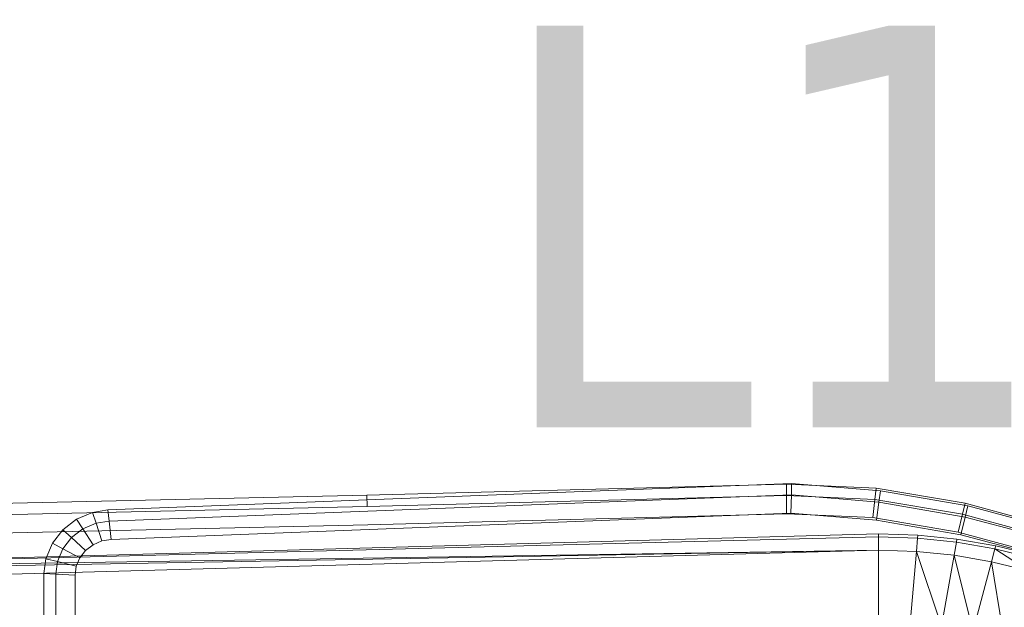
# Model space of a CAD drawing. Header units: metres. Extents: x 391.1 to 427.5, y 12.7 to 28.4.
# Tile 78 of 151: x 407.742 to 408.111, y 26.452 to 26.671. Entities that reach past the tile are written whole.
import ezdxf

# ---------------------------------------------------------------- set-up
doc = ezdxf.new("R2010")
doc.units = ezdxf.units.M
for name, color, linetype, lineweight in [('A-DETL-____-MBND', 7, 'Continuous', 18), ('A-GENM-____-OTLN', 7, 'Continuous', 18), ('E-LITE-EQPM-IDEN', 7, 'Continuous', 30)]:
    doc.layers.add(name, color=color, linetype=linetype, lineweight=lineweight)
doc.styles.add('Tahoma_4', font='tahoma.ttf', dxfattribs={"height": 0.15})

# ---------------------------------------------------------------- blocks, each defined once
blk = doc.blocks.new('Family - LONDR55-XX_ZZ-ARQ-CAA-M3D-Londres55-154724-04_ENLLUMENAT_P1')
at = {"layer": 'A-DETL-____-MBND', "color": 253, "true_color": 0xaaaaaa}
for p, q in [((0.02769, 0.72747), (0.02057, 0.40793)), ((0.02769, 0.72747), (0.02057, 0.40793)), ((0.03191, 0.72725), (0.02479, 0.40776)), ((0.03191, 0.72725), (0.02479, 0.40776)), ((0.03874, 0.72691), (0.03162, 0.40749)), ((0.03874, 0.72691), (0.03162, 0.40749)), ((0.03494, 0.21652), (0.04902, 0.7262)), ((0.04902, 0.7262), (0.03612, 0.21652)), ((0.04902, 0.7262), (0.04107, 0.21652)), ((0.0502, 0.7262), (0.04107, 0.21652)), ((0.05515, 0.7262), (0.04107, 0.21652)), ((0.03847, 0.52548), (0.04426, 0.52793)), ((0.03847, 0.52548), (0.04426, 0.52793)), ((0.04426, 0.52793), (0.04975, 0.52867)), ((0.04426, 0.52793), (0.04975, 0.52867)), ((0.04426, 0.52793), (0.04534, 0.52359)), ((0.04534, 0.52359), (0.04426, 0.52793)), ((0.04975, 0.52867), (0.12668, 0.52871)), ((0.04975, 0.52867), (0.12668, 0.52871)), ((0.04975, 0.52867), (0.05002, 0.52422)), ((0.05002, 0.52422), (0.04975, 0.52867)), ((0.03345, 0.52157), (0.03847, 0.52548)), ((0.03345, 0.52157), (0.03847, 0.52548)), ((0.03847, 0.52548), (0.04055, 0.52156)), ((0.04055, 0.52156), (0.03847, 0.52548)), ((0.04055, 0.52156), (0.04534, 0.52359)), ((0.04055, 0.52156), (0.04534, 0.52359)), ((0.04534, 0.52359), (0.05002, 0.52422)), ((0.04534, 0.52359), (0.05002, 0.52422)), ((0.04534, 0.52359), (0.04707, 0.51657)), ((0.04707, 0.51657), (0.04534, 0.52359)), ((0.05002, 0.52422), (0.12668, 0.52427)), ((0.05002, 0.52422), (0.12668, 0.52427)), ((0.05002, 0.52422), (0.05045, 0.51703)), ((0.05045, 0.51703), (0.05002, 0.52422)), ((0.02953, 0.51645), (0.03345, 0.52157)), ((0.02953, 0.51645), (0.03345, 0.52157)), ((0.03345, 0.52157), (0.0364, 0.51833)), ((0.0364, 0.51833), (0.03345, 0.52157)), ((0.0364, 0.51833), (0.04055, 0.52156)), ((0.0364, 0.51833), (0.04055, 0.52156)), ((0.04055, 0.52156), (0.04391, 0.51523)), ((0.04391, 0.51523), (0.04055, 0.52156)), ((0.02697, 0.51046), (0.02953, 0.51645)), ((0.02697, 0.51046), (0.02953, 0.51645)), ((0.02953, 0.51645), (0.03316, 0.5141)), ((0.03316, 0.5141), (0.02953, 0.51645)), ((0.03316, 0.5141), (0.0364, 0.51833)), ((0.03316, 0.5141), (0.0364, 0.51833)), ((0.0364, 0.51833), (0.04118, 0.5131)), ((0.04118, 0.5131), (0.0364, 0.51833)), ((0.04707, 0.51657), (0.04391, 0.51523)), ((0.04707, 0.51657), (0.04391, 0.51523)), ((0.04391, 0.51523), (0.04707, 0.51657)), ((0.04707, 0.51657), (0.04391, 0.51523)), ((0.05045, 0.51703), (0.04707, 0.51657)), ((0.05045, 0.51703), (0.04707, 0.51657)), ((0.04707, 0.51657), (0.05045, 0.51703)), ((0.05045, 0.51703), (0.04707, 0.51657)), ((0.12668, 0.51707), (0.05045, 0.51703)), ((0.12668, 0.51707), (0.05045, 0.51703)), ((0.05045, 0.51703), (0.12668, 0.51707)), ((0.12668, 0.51707), (0.05045, 0.51703)), ((0.03104, 0.50915), (0.03316, 0.5141)), ((0.03104, 0.50915), (0.03316, 0.5141)), ((0.03316, 0.5141), (0.03904, 0.51031)), ((0.03904, 0.51031), (0.03316, 0.5141)), ((0.04118, 0.5131), (0.03904, 0.51031)), ((0.04118, 0.5131), (0.03904, 0.51031)), ((0.03904, 0.51031), (0.04118, 0.5131)), ((0.04118, 0.5131), (0.03904, 0.51031)), ((0.04391, 0.51523), (0.04118, 0.5131)), ((0.04391, 0.51523), (0.04118, 0.5131)), ((0.04118, 0.5131), (0.04391, 0.51523)), ((0.04391, 0.51523), (0.04118, 0.5131)), ((0.02604, 0.50472), (0.02697, 0.51046)), ((0.02604, 0.50472), (0.02697, 0.51046)), ((0.02697, 0.51046), (0.03104, 0.50915)), ((0.03104, 0.50915), (0.02697, 0.51046)), ((0.03025, 0.50425), (0.03104, 0.50915)), ((0.03025, 0.50425), (0.03104, 0.50915)), ((0.03104, 0.50915), (0.03764, 0.50704)), ((0.03764, 0.50704), (0.03104, 0.50915)), ((0.03904, 0.51031), (0.03764, 0.50704)), ((0.03904, 0.51031), (0.03764, 0.50704)), ((0.03764, 0.50704), (0.03904, 0.51031)), ((0.03904, 0.51031), (0.03764, 0.50704)), ((0.01865, 0.31422), (0.02604, 0.50472)), ((0.01865, 0.31422), (0.02604, 0.50472)), ((0.02604, 0.50472), (0.03025, 0.50425)), ((0.03025, 0.50425), (0.02604, 0.50472)), ((0.03764, 0.50704), (0.03707, 0.5035)), ((0.03764, 0.50704), (0.03707, 0.5035)), ((0.03707, 0.5035), (0.03764, 0.50704)), ((0.03764, 0.50704), (0.03707, 0.5035)), ((0.02287, 0.31404), (0.03025, 0.50425)), ((0.02287, 0.31404), (0.03025, 0.50425)), ((0.03707, 0.5035), (0.0297, 0.31375)), ((0.03707, 0.5035), (0.0297, 0.31375)), ((0.0297, 0.31375), (0.03707, 0.5035)), ((0.03707, 0.5035), (0.0297, 0.31375)), ((0.03025, 0.50425), (0.03707, 0.5035)), ((0.03707, 0.5035), (0.03025, 0.50425)), ((0.02057, 0.40793), (0.01643, 0.25093)), ((0.02057, 0.40793), (0.01643, 0.25093)), ((0.02057, 0.40793), (0.02479, 0.40776)), ((0.02479, 0.40776), (0.02057, 0.40793)), ((0.02479, 0.40776), (0.02066, 0.25097)), ((0.02479, 0.40776), (0.02066, 0.25097)), ((0.03162, 0.40749), (0.0275, 0.25103)), ((0.03162, 0.40749), (0.0275, 0.25103)), ((0.01617, 0.24905), (0.01865, 0.31422)), ((0.01617, 0.24905), (0.01865, 0.31422)), ((0.0204, 0.24916), (0.02287, 0.31404)), ((0.0204, 0.24916), (0.02287, 0.31404)), ((0.0297, 0.31375), (0.02725, 0.24933)), ((0.0297, 0.31375), (0.02725, 0.24933)), ((0.02725, 0.24933), (0.0297, 0.31375)), ((0.0297, 0.31375), (0.02725, 0.24933)), ((0.01643, 0.25093), (0.02066, 0.25097)), ((0.02066, 0.25097), (0.01643, 0.25093)), ((0.01643, 0.25093), (0.01789, 0.21744)), ((0.01643, 0.25093), (0.01789, 0.21744)), ((0.02066, 0.25097), (0.0275, 0.25103)), ((0.0275, 0.25103), (0.02066, 0.25097)), ((0.02066, 0.25097), (0.0221, 0.21793)), ((0.02066, 0.25097), (0.0221, 0.21793)), ((0.0275, 0.25103), (0.02891, 0.21873)), ((0.0275, 0.25103), (0.02891, 0.21873)), ((0.01617, 0.24905), (0.0204, 0.24916)), ((0.0204, 0.24916), (0.01617, 0.24905)), ((0.01894, 0.2158), (0.01617, 0.24905)), ((0.01894, 0.2158), (0.01617, 0.24905)), ((0.0204, 0.24916), (0.02725, 0.24933)), ((0.02725, 0.24933), (0.0204, 0.24916)), ((0.02314, 0.2164), (0.0204, 0.24916)), ((0.02314, 0.2164), (0.0204, 0.24916)), ((0.02725, 0.24933), (0.02992, 0.21736)), ((0.02725, 0.24933), (0.02992, 0.21736)), ((0.02992, 0.21736), (0.02725, 0.24933)), ((0.02725, 0.24933), (0.02992, 0.21736)), ((0.01789, 0.21744), (0.0221, 0.21793)), ((0.0221, 0.21793), (0.01789, 0.21744)), ((0.01789, 0.21744), (0.02351, 0.18411)), ((0.01789, 0.21744), (0.02351, 0.18411)), ((0.0221, 0.21793), (0.02891, 0.21873)), ((0.02891, 0.21873), (0.0221, 0.21793)), ((0.0221, 0.21793), (0.02763, 0.18512)), ((0.0221, 0.21793), (0.02763, 0.18512)), ((0.02314, 0.2164), (0.02992, 0.21736)), ((0.02992, 0.21736), (0.02314, 0.2164)), ((0.02891, 0.21873), (0.0343, 0.18674)), ((0.02891, 0.21873), (0.0343, 0.18674)), ((0.02992, 0.21736), (0.03536, 0.18578)), ((0.02992, 0.21736), (0.03536, 0.18578)), ((0.03536, 0.18578), (0.02992, 0.21736)), ((0.02992, 0.21736), (0.03536, 0.18578)), ((0.01894, 0.2158), (0.02314, 0.2164)), ((0.02314, 0.2164), (0.01894, 0.2158)), ((0.02457, 0.18317), (0.01894, 0.2158)), ((0.02457, 0.18317), (0.01894, 0.2158)), ((0.02869, 0.18417), (0.02314, 0.2164)), ((0.02869, 0.18417), (0.02314, 0.2164)), ((0.03544, 0.20186), (0.03494, 0.21652)), ((0.03494, 0.21652), (0.03612, 0.21652)), ((0.03612, 0.21652), (0.03662, 0.20196)), ((0.03612, 0.21652), (0.04107, 0.21652)), ((0.04107, 0.21652), (0.04155, 0.20239)), ((0.06796, 0.21652), (0.04107, 0.21652)), ((0.06834, 0.20474), (0.04155, 0.20239)), ((0.03662, 0.20196), (0.03544, 0.20186)), ((0.03695, 0.18724), (0.03544, 0.20186)), ((0.04155, 0.20239), (0.03662, 0.20196)), ((0.03662, 0.20196), (0.03811, 0.18745)), ((0.04155, 0.20239), (0.04299, 0.1883)), ((0.04155, 0.20239), (0.06948, 0.19298)), ((0.06948, 0.19298), (0.04299, 0.1883)), ((0.04299, 0.1883), (0.03811, 0.18745)), ((0.04299, 0.1883), (0.04539, 0.17429)), ((0.04299, 0.1883), (0.0714, 0.18126)), ((0.02351, 0.18411), (0.02763, 0.18512)), ((0.02763, 0.18512), (0.02351, 0.18411)), ((0.02351, 0.18411), (0.0323, 0.15186)), ((0.02351, 0.18411), (0.0323, 0.15186)), ((0.02457, 0.18317), (0.02869, 0.18417)), ((0.02869, 0.18417), (0.02457, 0.18317)), ((0.02763, 0.18512), (0.0343, 0.18674)), ((0.0343, 0.18674), (0.02763, 0.18512)), ((0.02763, 0.18512), (0.03632, 0.15326)), ((0.02763, 0.18512), (0.03632, 0.15326)), ((0.02869, 0.18417), (0.03536, 0.18578)), ((0.03536, 0.18578), (0.02869, 0.18417)), ((0.03703, 0.15261), (0.02869, 0.18417)), ((0.03703, 0.15261), (0.02869, 0.18417)), ((0.0343, 0.18674), (0.04281, 0.15553)), ((0.0343, 0.18674), (0.04281, 0.15553)), ((0.03536, 0.18578), (0.04353, 0.15485)), ((0.03536, 0.18578), (0.04353, 0.15485)), ((0.04353, 0.15485), (0.03536, 0.18578)), ((0.03536, 0.18578), (0.04353, 0.15485)), ((0.03811, 0.18745), (0.03695, 0.18724)), ((0.03947, 0.1727), (0.03695, 0.18724)), ((0.03811, 0.18745), (0.04061, 0.17301)), ((0.033, 0.15122), (0.02457, 0.18317)), ((0.033, 0.15122), (0.02457, 0.18317)), ((0.0714, 0.18126), (0.04539, 0.17429)), ((0.04539, 0.17429), (0.04061, 0.17301)), ((0.04539, 0.17429), (0.04879, 0.16039)), ((0.04539, 0.17429), (0.07412, 0.16961)), ((0.04061, 0.17301), (0.03947, 0.1727)), ((0.04303, 0.1583), (0.03947, 0.1727)), ((0.04061, 0.17301), (0.04414, 0.1587)), ((0.04061, 0.17301), (0.04879, 0.16039))]:
    blk.add_line(p, q, dxfattribs=at)
blk = doc.blocks.new('Family - Inodor P1-154803-04_ENLLUMENAT_P1')
at = {"extrusion": (0, 0, -1), "zscale": -1, "rotation": 180}
blk.add_blockref('Family - LONDR55-XX_ZZ-ARQ-CAA-M3D-Londres55-154724-04_ENLLUMENAT_P1', (0, 0), dxfattribs=at)
blk = doc.blocks.new('LONDR55-XX_ZZ-ARQ-CAA-M3D-Londres55_ifc-1-04_ENLLUMENAT_P1')
at = {"layer": 'A-GENM-____-OTLN', "color": 253, "lineweight": 18, "true_color": 0xaaaaaa, "rotation": 270}
blk.add_blockref('Family - Inodor P1-154803-04_ENLLUMENAT_P1', (408.28015, 26.51417), dxfattribs=at)

msp = doc.modelspace()

# ---------------------------------------------------------------- block references
at = {"lineweight": 5}
msp.add_blockref('LONDR55-XX_ZZ-ARQ-CAA-M3D-Londres55_ifc-1-04_ENLLUMENAT_P1', (0, 0), dxfattribs=at)

# ---------------------------------------------------------------- texts
at = {"layer": 'E-LITE-EQPM-IDEN', "insert": (407.91837, 26.66902), "char_height": 0.15, "width": 0.7215187, "attachment_point": 1, "style": 'Tahoma_4'}
msp.add_mtext('L158.4', dxfattribs=at)

doc.saveas('drawing.dxf')
